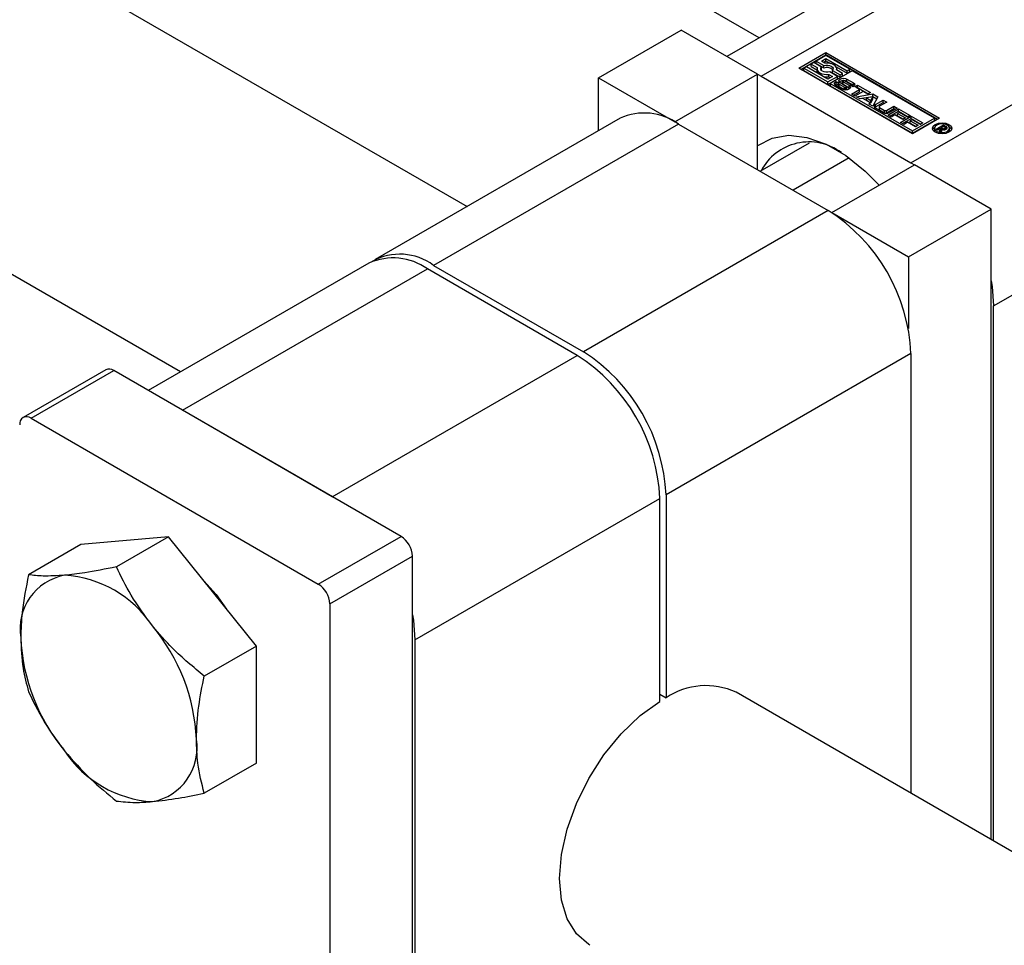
# Paper-space layout 'Sheet1' of a CAD drawing. Header units: millimetres. Extents: x 0 to 23548, y 0 to 16632.
# Tile 38 of 143: x 1908 to 1967, y 6239 to 6295. Entities that reach past the tile are written whole.
import ezdxf

# ---------------------------------------------------------------- set-up
doc = ezdxf.new("R2010")
doc.units = ezdxf.units.MM
doc.linetypes.add('SLD-Sólida', pattern=[0])

psp = doc.layouts.new('Sheet1')

# ---------------------------------------------------------------- linework, layer by layer
at = {"color": 7, "linetype": 'SLD-Sólida', "lineweight": 25, "ltscale": 28}
for p, q in [((1951.874, 6293.761), (1743.673, 6413.953)), ((1917.226, 6273.759), (1678.089, 6411.809)), ((1734.924, 6398.797), (1934.373, 6283.657)), ((1963.147, 6300.268), (1949.933, 6292.64)), ((1951.983, 6291.456), (1966.647, 6299.922)), ((1960.955, 6286.277), (1975.618, 6294.742)), ((1942.238, 6291.367), (1947.188, 6294.225)), ((1951.767, 6291.581), (1947.188, 6294.225)), ((1954.242, 6291.939), (1955.866, 6292.876)), ((1954.365, 6291.867), (1955.866, 6292.734)), ((1955.866, 6292.699), (1955.284, 6292.363)), ((1955.866, 6292.876), (1962.672, 6288.947)), ((1955.866, 6292.734), (1955.866, 6292.876)), ((1962.548, 6288.876), (1955.866, 6292.734)), ((1957.29, 6291.878), (1955.866, 6292.699)), ((1955.13, 6292.275), (1954.977, 6292.186)), ((1954.977, 6292.186), (1955.34, 6291.977)), ((1954.977, 6292.043), (1954.977, 6292.186)), ((1955.591, 6292.009), (1955.13, 6292.275)), ((1955.284, 6292.363), (1955.744, 6292.098)), ((1955.284, 6292.22), (1955.284, 6292.363)), ((1955.284, 6292.22), (1955.744, 6291.955)), ((1955.59, 6292.363), (1955.866, 6292.522)), ((1955.8, 6292.242), (1955.59, 6292.363)), ((1955.714, 6292.292), (1955.866, 6292.38)), ((1955.744, 6291.955), (1955.744, 6292.098)), ((1955.866, 6292.522), (1957.136, 6291.789)), ((1955.866, 6292.38), (1955.866, 6292.522)), ((1955.866, 6292.38), (1956.132, 6292.226)), ((1946.817, 6288.724), (1951.767, 6291.581)), ((1951.767, 6285.867), (1951.767, 6291.581)), ((1951.767, 6291.576), (1951.983, 6291.456)), ((1961.047, 6288.01), (1954.242, 6291.939)), ((1954.701, 6292.027), (1954.548, 6291.939)), ((1954.548, 6291.796), (1954.548, 6291.939)), ((1954.548, 6291.939), (1955.972, 6291.117)), ((1954.548, 6291.796), (1955.972, 6290.974)), ((1955.972, 6291.294), (1954.701, 6292.027)), ((1954.977, 6292.043), (1955.328, 6291.841)), ((1955.328, 6291.908), (1955.328, 6291.765)), ((1955.568, 6291.837), (1955.591, 6291.866)), ((1955.591, 6291.866), (1955.591, 6292.009)), ((1956.038, 6291.574), (1956.247, 6291.453)), ((1956.038, 6291.431), (1956.038, 6291.574)), ((1956.554, 6291.453), (1956.094, 6291.719)), ((1957.443, 6291.789), (1956.125, 6291.028)), ((1956.247, 6291.664), (1956.247, 6291.807)), ((1956.247, 6291.807), (1956.707, 6291.541)), ((1956.247, 6291.664), (1956.707, 6291.399)), ((1956.47, 6292.031), (1957.136, 6291.646)), ((1956.861, 6291.63), (1956.497, 6291.84)), ((1956.509, 6291.833), (1956.509, 6291.908)), ((1956.707, 6291.541), (1956.861, 6291.63)), ((1956.707, 6291.399), (1956.707, 6291.541)), ((1956.861, 6291.487), (1956.861, 6291.63)), ((1957.136, 6291.789), (1957.29, 6291.878)), ((1957.136, 6291.646), (1957.136, 6291.789)), ((1957.136, 6291.646), (1957.29, 6291.735)), ((1957.29, 6291.735), (1957.29, 6291.878)), ((1962.365, 6288.947), (1957.443, 6291.789)), ((1942.238, 6291.367), (1946.817, 6288.724)), ((1942.238, 6288.198), (1942.238, 6291.367)), ((1951.983, 6291.456), (1960.955, 6286.277)), ((1955.972, 6291.117), (1956.554, 6291.453)), ((1956.247, 6291.453), (1955.972, 6291.294)), ((1955.972, 6290.974), (1956.554, 6291.31)), ((1955.972, 6290.974), (1955.972, 6291.117)), ((1956.038, 6291.431), (1956.124, 6291.382)), ((1956.125, 6291.028), (1956.125, 6290.885)), ((1956.125, 6291.028), (1961.047, 6288.187)), ((1956.843, 6290.689), (1956.46, 6290.91)), ((1956.469, 6291.147), (1956.628, 6291.056)), ((1956.469, 6291.005), (1956.469, 6291.147)), ((1956.469, 6291.005), (1956.614, 6290.921)), ((1956.554, 6291.31), (1956.554, 6291.453)), ((1956.614, 6291.037), (1956.614, 6290.894)), ((1956.615, 6290.887), (1956.615, 6291.03)), ((1956.628, 6291.056), (1956.624, 6291.054)), ((1956.629, 6290.866), (1956.629, 6291.009)), ((1956.654, 6290.99), (1956.982, 6290.801)), ((1956.654, 6290.847), (1956.654, 6290.99)), ((1956.707, 6291.399), (1956.861, 6291.487)), ((1957.069, 6290.849), (1956.719, 6291.061)), ((1956.859, 6291.179), (1956.859, 6291.036)), ((1956.864, 6291.02), (1956.864, 6291.163)), ((1956.88, 6291.002), (1956.88, 6291.145)), ((1956.898, 6291.132), (1957.25, 6290.919)), ((1956.898, 6290.989), (1956.898, 6291.132)), ((1956.898, 6290.989), (1957.25, 6290.776)), ((1957.305, 6290.992), (1956.978, 6291.181)), ((1957.121, 6291.293), (1957.504, 6291.072)), ((1957.121, 6291.151), (1957.121, 6291.293)), ((1957.121, 6291.151), (1957.504, 6290.93)), ((1957.25, 6290.776), (1957.25, 6290.919)), ((1957.493, 6290.834), (1957.334, 6290.927)), ((1957.345, 6290.92), (1957.345, 6290.938)), ((1957.346, 6290.92), (1957.346, 6290.946)), ((1957.504, 6290.93), (1957.504, 6291.072)), ((1957.591, 6290.84), (1957.747, 6290.93)), ((1957.747, 6290.93), (1958.524, 6290.482)), ((1957.747, 6290.787), (1957.747, 6290.93)), ((1956.125, 6290.885), (1961.047, 6288.044)), ((1956.654, 6290.847), (1956.982, 6290.658)), ((1956.982, 6290.658), (1956.982, 6290.801)), ((1957.027, 6290.641), (1957.027, 6290.783)), ((1957.07, 6290.642), (1957.07, 6290.779)), ((1957.105, 6290.658), (1957.105, 6290.801)), ((1957.3, 6290.734), (1957.25, 6290.776)), ((1957.391, 6290.397), (1957.875, 6290.676)), ((1957.6, 6290.276), (1957.391, 6290.397)), ((1957.515, 6290.326), (1957.875, 6290.533)), ((1957.875, 6290.676), (1957.591, 6290.84)), ((1958.084, 6290.556), (1957.6, 6290.276)), ((1957.685, 6290.227), (1958.666, 6290.4)), ((1957.715, 6290.769), (1957.747, 6290.787)), ((1957.747, 6290.787), (1958.4, 6290.41)), ((1957.875, 6290.533), (1957.875, 6290.676)), ((1958.368, 6290.392), (1958.084, 6290.556)), ((1958.524, 6290.482), (1958.368, 6290.392)), ((1958.666, 6290.4), (1958.968, 6290.225)), ((1958.666, 6290.257), (1958.666, 6290.4)), ((1957.909, 6290.098), (1957.685, 6290.227)), ((1957.875, 6290.118), (1958.666, 6290.257)), ((1958.073, 6290.127), (1957.909, 6290.098)), ((1958.495, 6289.884), (1958.073, 6290.127)), ((1958.677, 6290.232), (1958.286, 6290.165)), ((1958.286, 6290.022), (1958.286, 6290.165)), ((1958.286, 6290.165), (1958.561, 6290.006)), ((1958.286, 6290.022), (1958.561, 6289.863)), ((1958.445, 6289.788), (1958.495, 6289.884)), ((1958.669, 6289.659), (1958.445, 6289.788)), ((1958.495, 6289.76), (1958.495, 6289.884)), ((1958.561, 6290.006), (1958.677, 6290.232)), ((1958.561, 6289.863), (1958.677, 6290.089)), ((1958.561, 6289.863), (1958.561, 6290.006)), ((1958.666, 6290.257), (1958.91, 6290.116)), ((1958.968, 6290.225), (1958.669, 6289.659)), ((1958.677, 6290.089), (1958.677, 6290.232)), ((1958.836, 6289.768), (1959.298, 6290.035)), ((1958.836, 6289.625), (1959.298, 6289.892)), ((1958.836, 6289.625), (1958.836, 6289.768)), ((1959.507, 6289.914), (1959.068, 6289.661)), ((1959.298, 6290.035), (1959.507, 6289.914)), ((1959.298, 6289.892), (1959.298, 6290.035)), ((1959.298, 6289.892), (1959.384, 6289.843)), ((1959.28, 6289.284), (1958.836, 6289.539)), ((1959.042, 6289.624), (1959.042, 6289.481)), ((1959.068, 6289.587), (1959.363, 6289.417)), ((1959.068, 6289.444), (1959.068, 6289.587)), ((1959.068, 6289.444), (1959.363, 6289.274)), ((1959.363, 6289.274), (1959.363, 6289.417)), ((1959.49, 6289.417), (1959.929, 6289.671)), ((1959.49, 6289.274), (1959.929, 6289.528)), ((1959.49, 6289.274), (1959.49, 6289.417)), ((1959.571, 6289.139), (1960.211, 6289.508)), ((1959.778, 6289.019), (1959.571, 6289.139)), ((1960.138, 6289.55), (1959.676, 6289.284)), ((1959.695, 6289.067), (1960.211, 6289.365)), ((1959.996, 6289.145), (1959.778, 6289.019)), ((1959.929, 6289.671), (1960.138, 6289.55)), ((1959.929, 6289.528), (1959.929, 6289.671)), ((1959.929, 6289.528), (1960.014, 6289.479)), ((1960.465, 6288.874), (1959.996, 6289.145)), ((1960.262, 6289.298), (1960.153, 6289.235)), ((1960.153, 6289.235), (1960.621, 6288.964)), ((1960.153, 6289.092), (1960.153, 6289.235)), ((1960.211, 6289.508), (1960.911, 6289.104)), ((1960.211, 6289.365), (1960.211, 6289.508)), ((1960.211, 6289.365), (1960.787, 6289.033)), ((1960.755, 6289.014), (1960.262, 6289.298)), ((1943.534, 6288.946), (1928.87, 6280.48)), ((1947.033, 6288.599), (1932.37, 6280.134)), ((1946.817, 6288.724), (1946.817, 6288.719)), ((1947.033, 6288.599), (1956.005, 6283.42)), ((1960.153, 6289.092), (1960.498, 6288.893)), ((1960.332, 6288.699), (1960.972, 6289.069)), ((1960.539, 6288.58), (1960.332, 6288.699)), ((1960.456, 6288.628), (1960.972, 6288.926)), ((1960.621, 6288.964), (1960.465, 6288.874)), ((1960.757, 6288.705), (1960.539, 6288.58)), ((1960.911, 6289.104), (1960.755, 6289.014)), ((1961.226, 6288.435), (1960.757, 6288.705)), ((1961.023, 6288.859), (1960.914, 6288.796)), ((1960.914, 6288.796), (1961.383, 6288.525)), ((1960.914, 6288.653), (1960.914, 6288.796)), ((1960.914, 6288.653), (1961.259, 6288.454)), ((1960.972, 6289.069), (1961.672, 6288.665)), ((1960.972, 6288.926), (1960.972, 6289.069)), ((1960.972, 6288.926), (1961.548, 6288.593)), ((1961.516, 6288.574), (1961.023, 6288.859)), ((1962.672, 6288.947), (1961.047, 6288.01)), ((1961.047, 6288.187), (1962.365, 6288.947)), ((1961.047, 6288.044), (1962.365, 6288.805)), ((1961.672, 6288.665), (1961.516, 6288.574)), ((1962.365, 6288.947), (1962.365, 6288.805)), ((1962.458, 6288.287), (1962.901, 6288.543)), ((1962.901, 6288.543), (1963.047, 6288.459)), ((1962.901, 6288.442), (1962.901, 6288.543)), ((1961.047, 6288.044), (1961.047, 6288.187)), ((1961.383, 6288.525), (1961.226, 6288.435)), ((1962.369, 6288.342), (1962.369, 6288.199)), ((1962.369, 6288.199), (1962.394, 6288.113)), ((1962.545, 6288.237), (1962.458, 6288.287)), ((1962.751, 6288.355), (1962.545, 6288.237)), ((1962.661, 6288.17), (1962.751, 6288.355)), ((1962.762, 6288.111), (1962.661, 6288.17)), ((1962.715, 6288.139), (1962.751, 6288.213)), ((1962.751, 6288.213), (1962.751, 6288.355)), ((1962.751, 6288.313), (1962.771, 6288.325)), ((1962.823, 6288.273), (1962.762, 6288.111)), ((1962.916, 6288.451), (1962.771, 6288.367)), ((1962.771, 6288.367), (1962.791, 6288.355)), ((1962.771, 6288.224), (1962.771, 6288.367)), ((1962.771, 6288.224), (1962.791, 6288.213)), ((1962.791, 6288.213), (1962.791, 6288.355)), ((1962.791, 6288.213), (1962.799, 6288.208)), ((1962.893, 6288.257), (1962.893, 6288.322)), ((1962.948, 6288.432), (1962.916, 6288.451)), ((1962.959, 6288.426), (1962.948, 6288.432)), ((1962.969, 6288.419), (1962.959, 6288.426)), ((1962.964, 6288.258), (1962.964, 6288.335)), ((1962.992, 6288.263), (1962.992, 6288.354)), ((1963.003, 6288.266), (1963.003, 6288.376)), ((1963.003, 6288.341), (1963.047, 6288.316)), ((1963.047, 6288.316), (1963.047, 6288.459)), ((1963.098, 6288.317), (1963.098, 6288.419)), ((1963.24, 6288.113), (1963.265, 6288.199)), ((1963.265, 6288.199), (1963.265, 6288.342)), ((1951.934, 6285.77), (1954.881, 6287.471)), ((1957.249, 6286.574), (1953.895, 6284.638)), ((1960.955, 6286.277), (1961.167, 6286.15)), ((1956.221, 6283.295), (1961.171, 6286.152)), ((1965.75, 6283.509), (1961.171, 6286.152)), ((1965.904, 6277.704), (1980.568, 6286.169)), ((1956.005, 6283.42), (1941.341, 6274.955)), ((1956.221, 6283.295), (1960.8, 6280.652)), ((1956.221, 6283.295), (1956.221, 6283.289)), ((1960.8, 6280.652), (1965.75, 6283.509)), ((1965.75, 6245.747), (1965.75, 6283.509)), ((1960.8, 6280.652), (1960.8, 6276.354)), ((1928.499, 6280.266), (1915.285, 6272.638)), ((1917.335, 6271.454), (1931.999, 6279.92)), ((1940.97, 6274.74), (1931.999, 6279.92)), ((1932.37, 6280.134), (1941.341, 6274.955)), ((1965.904, 6245.657), (1965.904, 6277.704)), ((1926.306, 6266.275), (1940.97, 6274.74)), ((1960.955, 6274.847), (1946.291, 6266.382)), ((1960.955, 6274.847), (1960.955, 6248.515)), ((1912.739, 6273.877), (1907.79, 6271.02)), ((1908.271, 6270.972), (1913.221, 6273.83)), ((1930.421, 6263.9), (1913.221, 6273.83)), ((1926.306, 6266.275), (1917.335, 6271.454)), ((1908.271, 6270.972), (1925.471, 6261.043)), ((1931.256, 6257.702), (1945.92, 6266.167)), ((1945.92, 6254.018), (1945.92, 6266.167)), ((1946.291, 6266.382), (1946.291, 6254.232)), ((1916.5, 6263.875), (1911.241, 6263.405)), ((1916.5, 6263.875), (1913.381, 6262.074)), ((1921.759, 6257.332), (1916.5, 6263.875)), ((1925.471, 6261.043), (1930.421, 6263.9)), ((1911.241, 6263.405), (1908.122, 6261.604)), ((1926.152, 6259.864), (1931.101, 6262.721)), ((1931.101, 6214.28), (1931.101, 6262.721)), ((1926.152, 6259.864), (1926.152, 6211.423)), ((1921.759, 6257.332), (1918.64, 6255.532)), ((1921.759, 6250.32), (1921.759, 6257.332)), ((1931.256, 6257.702), (1931.256, 6219.121)), ((1945.92, 6254.447), (1946.291, 6254.232)), ((2015.039, 6217.292), (1950.48, 6254.562)), ((1921.759, 6250.32), (1918.64, 6248.52))]:
    psp.add_line(p, q, dxfattribs=at)
at = {"color": 7, "linetype": 'SLD-Sólida', "lineweight": 25, "ltscale": 28, "flags": 128}
for points in [[(1955.744, 6292.098), (1955.856, 6292.12), (1955.974, 6292.121), (1956.086, 6292.1), (1956.182, 6292.06), (1956.251, 6292.005), (1956.287, 6291.94), (1956.285, 6291.872), (1956.247, 6291.807)], [(1956.497, 6291.84), (1956.509, 6291.923), (1956.485, 6292.006), (1956.426, 6292.083), (1956.336, 6292.149), (1956.222, 6292.201), (1956.089, 6292.235), (1955.945, 6292.249), (1955.8, 6292.242)], [(1955.34, 6291.977), (1955.329, 6291.893), (1955.353, 6291.81), (1955.412, 6291.733), (1955.501, 6291.667), (1955.616, 6291.615), (1955.749, 6291.582), (1955.893, 6291.568), (1956.038, 6291.574)], [(1956.094, 6291.719), (1955.982, 6291.697), (1955.864, 6291.696), (1955.752, 6291.716), (1955.656, 6291.756), (1955.587, 6291.812), (1955.551, 6291.877), (1955.552, 6291.945), (1955.591, 6292.009)], [(1956.46, 6290.91), (1956.424, 6290.936), (1956.397, 6290.965), (1956.381, 6290.997), (1956.377, 6291.03), (1956.384, 6291.063), (1956.402, 6291.094), (1956.431, 6291.123), (1956.469, 6291.147)], [(1956.469, 6291.005), (1956.431, 6290.98), (1956.405, 6290.955)], [(1956.719, 6291.061), (1956.657, 6291.114), (1956.635, 6291.177), (1956.657, 6291.24), (1956.718, 6291.293), (1956.81, 6291.329), (1956.919, 6291.342), (1957.028, 6291.329), (1957.121, 6291.293)], [(1957.25, 6290.919), (1957.309, 6290.865), (1957.328, 6290.802), (1957.305, 6290.74), (1957.243, 6290.688), (1957.15, 6290.653), (1957.042, 6290.641), (1956.934, 6290.654), (1956.843, 6290.689)], [(1957.121, 6291.151), (1957.028, 6291.186), (1956.936, 6291.198)], [(1957.504, 6291.072), (1957.54, 6291.047), (1957.567, 6291.017), (1957.582, 6290.985), (1957.587, 6290.952), (1957.58, 6290.919), (1957.561, 6290.888), (1957.532, 6290.859), (1957.493, 6290.834)], [(1957.559, 6290.885), (1957.54, 6290.904), (1957.504, 6290.93)], [(1957.07, 6290.779), (1957.077, 6290.78), (1957.084, 6290.781), (1957.09, 6290.784), (1957.095, 6290.787), (1957.1, 6290.79), (1957.102, 6290.794), (1957.104, 6290.798), (1957.104, 6290.802)], [(1958.836, 6289.625), (1958.802, 6289.601), (1958.783, 6289.582)], [(1962.407, 6288.579), (1962.595, 6288.651), (1962.817, 6288.677), (1963.039, 6288.651), (1963.227, 6288.579), (1963.352, 6288.47), (1963.396, 6288.342), (1963.352, 6288.214), (1963.227, 6288.106), (1963.039, 6288.033), (1962.817, 6288.008), (1962.595, 6288.033), (1962.407, 6288.106), (1962.281, 6288.214), (1962.237, 6288.342), (1962.281, 6288.47), (1962.407, 6288.579)], [(1962.5, 6288.525), (1962.403, 6288.441), (1962.369, 6288.342), (1962.403, 6288.243), (1962.5, 6288.159), (1962.645, 6288.103), (1962.817, 6288.083), (1962.988, 6288.103), (1963.134, 6288.159), (1963.231, 6288.243), (1963.265, 6288.342), (1963.231, 6288.441), (1963.134, 6288.525), (1962.988, 6288.581), (1962.817, 6288.601), (1962.645, 6288.581), (1962.5, 6288.525)], [(1962.251, 6288.271), (1962.281, 6288.327), (1962.394, 6288.428)], [(1963.24, 6288.428), (1963.352, 6288.327), (1963.383, 6288.271)], [(1951.767, 6287.294), (1951.793, 6287.314), (1952.644, 6287.76), (1953.634, 6287.923), (1954.726, 6287.798), (1955.881, 6287.388), (1957.057, 6286.709), (1958.212, 6285.785), (1959.057, 6284.932)], [(1965.75, 6279.211), (1965.809, 6278.874), (1965.904, 6277.704)], [(1918.44, 6261.441), (1919.359, 6260.415), (1919.976, 6259.55)], [(1931.101, 6259.209), (1931.161, 6258.872), (1931.256, 6257.702)], [(1941.731, 6239.406), (1941.665, 6239.445), (1940.923, 6240.089), (1940.372, 6240.989), (1940.033, 6242.11), (1939.918, 6243.412), (1940.033, 6244.845), (1940.372, 6246.358), (1940.923, 6247.894), (1941.665, 6249.396), (1942.572, 6250.809), (1943.61, 6252.081), (1944.739, 6253.164), (1945.92, 6254.018)]]:
    psp.add_lwpolyline(points, dxfattribs=at)
at = {"color": 7, "linetype": 'SLD-Sólida', "lineweight": 25, "ltscale": 784}
for centre, radius, start, end in [((1955.548, 6291.768), 0.22, 180.83982, 214.93757), ((1955.922, 6291.518), 0.471, 42.49117, 112.19889), ((1955.919, 6292.418), 0.994, 257.64114, 276.85822), ((1956.634, 6291.037), 0.0206, 154.98634, 198.51245), ((1956.666, 6291.049), 0.0548, 200.07496, 227.5276), ((1956.636, 6291.034), 0.024, 120.08132, 149.71125), ((1956.719, 6291.104), 0.131, 226.77381, 240.43375), ((1956.887, 6290.876), 0.32, 93.23012, 134.20527), ((1956.879, 6291.178), 0.0207, 112.97768, 170.19358), ((1956.888, 6291.179), 0.0293, 174.56339, 213.90864), ((1956.889, 6291.036), 0.0302, 180.89109, 213.51925), ((1956.932, 6291.207), 0.0814, 213.22777, 230.37442), ((1956.932, 6291.064), 0.0814, 213.22777, 230.37442), ((1956.898, 6291.145), 0.0587, 84.24472, 117.37594), ((1956.978, 6291.266), 0.156, 230.91521, 238.94805), ((1956.978, 6291.123), 0.156, 230.91521, 238.94805), ((1956.895, 6291.05), 0.154, 71.43443, 86.73325), ((1956.89, 6291.027), 0.177, 60.3702, 72.23925), ((1957.239, 6290.875), 0.134, 48.72837, 60.31762), ((1957.288, 6290.929), 0.0619, 28.70735, 50.45043), ((1957.324, 6290.947), 0.0225, 296.84335, 338.17765), ((1957.323, 6290.946), 0.0227, 341.15652, 33.60653), ((1956.634, 6290.894), 0.0206, 180.1049, 198.60246), ((1956.666, 6290.906), 0.0548, 200.07496, 227.5276), ((1956.719, 6290.961), 0.131, 226.77381, 240.43375), ((1957.073, 6290.964), 0.186, 240.6051, 255.82528), ((1957.072, 6290.818), 0.183, 240.54663, 254.08346), ((1957.062, 6290.913), 0.134, 255.0371, 273.49041), ((1957.01, 6290.757), 0.109, 37.06088, 57.0978), ((1957.087, 6290.659), 0.018, 301.1273, 356.04803), ((1957.066, 6290.8), 0.0381, 3.49244, 36.98669), ((1958.88, 6289.654), 0.122, 110.78342, 249.21658), ((1944.983, 6285.737), 3.521, 54.38242, 114.30712), ((1959.087, 6289.486), 0.0451, 185.6948, 245.62534), ((1959.082, 6289.624), 0.0392, 110.78342, 249.21658), ((1959.478, 6289.666), 0.43, 242.60967, 297.39033), ((1959.426, 6289.54), 0.138, 242.60967, 297.39033), ((1959.426, 6289.397), 0.138, 242.60967, 297.39033), ((1962.923, 6288.582), 0.263, 239.82645, 263.3108), ((1962.925, 6288.55), 0.295, 249.8468, 279.35735), ((1962.904, 6288.458), 0.137, 265.25022, 296.1848), ((1962.912, 6288.442), 0.119, 295.91093, 312.09439), ((1962.91, 6288.328), 0.108, 34.53935, 56.82631), ((1962.938, 6288.5), 0.243, 278.25462, 299.49787), ((1962.976, 6288.376), 0.0273, 306.48153, 29.89514), ((1962.932, 6288.26), 0.23, 43.96599, 60.03699), ((1962.916, 6288.093), 0.258, 52.4142, 59.58167), ((1963.023, 6288.38), 0.0982, 290.5233, 349.60643), ((1963.046, 6288.366), 0.0736, 357.03373, 45.54787), ((1954.852, 6284.272), 3.254, 53.49916, 152.11897), ((1950.208, 6274.358), 10.758, 2.60548, 57.39452), ((1929.948, 6277.057), 3.521, 54.38242, 114.30712), ((1930.353, 6277.427), 3.376, 53.3054, 119.51564), ((1935.173, 6265.678), 10.758, 2.60548, 57.39452), ((1935.544, 6265.893), 10.758, 2.60548, 57.39452), ((1912.939, 6273.436), 0.484, 54.38242, 114.30712), ((1908.005, 6270.647), 0.42, 50.79671, 189.21404), ((1929.624, 6262.654), 1.479, 2.60548, 57.39452), ((1910.88, 6258.352), 3.271, 100.54678, 189.25188), ((1909.875, 6254.792), 6.789, 33.43491, 86.57046), ((1924.674, 6259.797), 1.479, 2.60548, 57.39452), ((1906.767, 6251.229), 11.416, 2.63929, 39.77207), ((1919.056, 6258.352), 11.416, 182.63929, 219.77207), ((1948.678, 6250.675), 4.284, 65.12543, 123.86299), ((1914.942, 6251.229), 3.271, 280.54678, 9.25188), ((1915.947, 6254.79), 6.789, 213.43491, 266.57046)]:
    psp.add_arc(centre, radius, start, end, dxfattribs=at)
at = {"color": 7, "linetype": 'SLD-Sólida', "lineweight": 25, "ltscale": 28}
for points, knots in [([(1913.381, 6262.074), (1912.727, 6261.942), (1911.602, 6261.714), (1910.671, 6261.611), (1910.282, 6261.568)], [0, 0, 0, 0, 0.581944, 1, 1, 1, 1]), ([(1915.541, 6258.532), (1915.091, 6259.141), (1914.252, 6260.28), (1913.657, 6261.505), (1913.381, 6262.074)], [0, 0, 0, 0, 0.5352597, 1, 1, 1, 1]), ([(1908.122, 6261.604), (1907.97, 6260.846), (1907.709, 6259.544), (1907.669, 6258.333), (1907.652, 6257.827)], [0, 0, 0, 0, 0.581944, 1, 1, 1, 1]), ([(1910.282, 6261.568), (1909.832, 6261.541), (1908.993, 6261.492), (1908.398, 6261.568), (1908.122, 6261.604)], [0, 0, 0, 0, 0.53526, 1, 1, 1, 1]), ([(1918.64, 6255.532), (1917.986, 6256.07), (1916.861, 6256.994), (1915.93, 6258.078), (1915.541, 6258.532)], [0, 0, 0, 0, 0.581944, 1, 1, 1, 1]), ([(1907.652, 6257.827), (1907.68, 6257.207), (1907.731, 6256.048), (1907.998, 6255.054), (1908.122, 6254.592)], [0, 0, 0, 0, 0.53526, 1, 1, 1, 1]), ([(1918.17, 6251.755), (1918.198, 6252.407), (1918.25, 6253.625), (1918.516, 6254.927), (1918.64, 6255.532)], [0, 0, 0, 0, 0.53526, 1, 1, 1, 1]), ([(1908.122, 6254.592), (1908.473, 6253.879), (1909.076, 6252.654), (1909.926, 6251.522), (1910.282, 6251.049)], [0, 0, 0, 0, 0.581944, 1, 1, 1, 1]), ([(1918.64, 6248.52), (1918.488, 6249.102), (1918.228, 6250.103), (1918.187, 6251.268), (1918.17, 6251.755)], [0, 0, 0, 0, 0.581944, 1, 1, 1, 1]), ([(1910.282, 6251.049), (1910.786, 6250.472), (1911.729, 6249.393), (1912.857, 6248.476), (1913.381, 6248.049)], [0, 0, 0, 0, 0.5352597, 1, 1, 1, 1]), ([(1915.541, 6248.013), (1916.045, 6248.072), (1916.988, 6248.181), (1918.116, 6248.412), (1918.64, 6248.52)], [0, 0, 0, 0, 0.53526, 1, 1, 1, 1]), ([(1913.381, 6248.049), (1913.732, 6248.007), (1914.335, 6247.933), (1915.185, 6247.99), (1915.541, 6248.013)], [0, 0, 0, 0, 0.581944, 1, 1, 1, 1])]:
    psp.add_open_spline(points, degree=3, knots=knots, dxfattribs=at)

doc.saveas('drawing.dxf')
